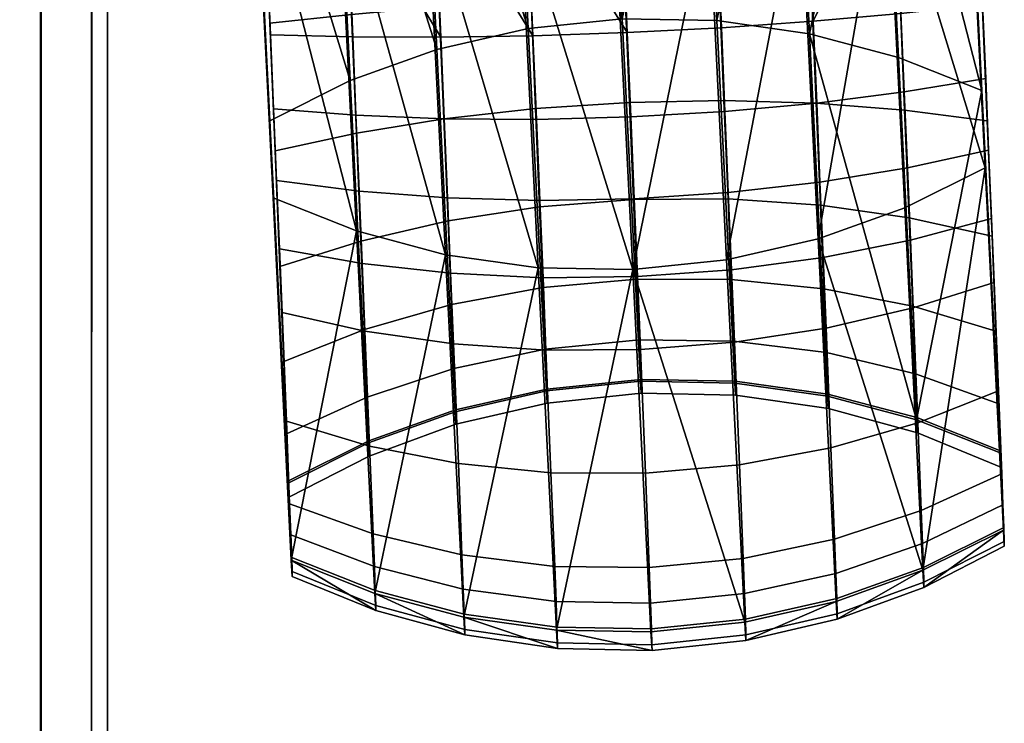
# Model space of a CAD drawing. Header units: millimetres. Extents: x -295 to 295, y -265 to 327.
# Tile 61 of 155: x 245 to 295, y -112 to -76. Entities that reach past the tile are written whole.
import ezdxf

# ---------------------------------------------------------------- set-up
doc = ezdxf.new("R2010")
doc.units = ezdxf.units.MM
doc.header["$MEASUREMENT"] = 0
for name, color, linetype in [('podnoz', 7, 'Continuous'), ('podrucky', 7, 'Continuous'), ('ram', 7, 'Continuous')]:
    doc.layers.add(name, color=color, linetype=linetype)

msp = doc.modelspace()

# ---------------------------------------------------------------- meshes
at = {"layer": 'podnoz'}
mesh = msp.add_polyface(dxfattribs=at)
corners = [(148.361, -132.913, 62.429), (132.913, -148.361, 62.429), (233.814, -247.389, 49.965), (41.582, -41.581, 74.811), (247.39, -233.814, 49.965), (235.726, -216.823, 25), (149.013, -132.163, 61.532), (248.042, -233.063, 49.068), (144.424, -122.437, 27.052), (29.662, -51.451, 52.313), (28.051, -53.121, 29.103), (122.438, -144.423, 27.052), (216.823, -235.725, 25), (233.063, -248.042, 49.068), (132.117, -148.968, 61.538), (132.913, -148.361, 62.429), (132.117, -148.968, 61.538), (233.063, -248.042, 49.068), (31.991, -49.342, 74.811), (149.013, -132.163, 61.532), (247.39, -233.814, 49.965), (248.042, -233.063, 49.068), (148.361, -132.913, 62.429), (250.212, -217.962, 6), (246.755, -216.753, 6), (244.648, -222.923, 6), (247.15, -223.726, 6), (243.157, -216.072, 6), (242.056, -222.493, 6), (253.449, -219.674, 6), (249.509, -224.885, 6), (239.498, -215.935, 6), (235.859, -216.345, 6), (236.822, -222.78, 6), (239.429, -222.445, 6), (232.322, -217.293, 6), (234.292, -223.491, 6), (228.966, -218.758, 6), (231.893, -224.563, 6), (256.053, -220.913, 5.5), (253.046, -218.844, 5.5), (253.449, -219.674, 6), (256.396, -221.848, 6), (249.77, -217.235, 5.5), (246.295, -216.12, 5.5), (246.755, -216.753, 6), (250.212, -217.962, 6), (242.694, -215.522, 5.5), (243.157, -216.072, 6), (239.045, -215.456, 5.5), (235.425, -215.921, 5.5), (235.859, -216.345, 6), (239.498, -215.935, 6), (231.911, -216.909, 5.5), (232.322, -217.293, 6), (228.579, -218.397, 5.5), (225.499, -220.355, 5.5), (225.865, -220.706, 6), (228.966, -218.758, 6), (253.046, -218.844, 2), (253.046, -218.844, 5.5), (256.053, -220.913, 5.5), (256.053, -220.913, 2), (246.295, -216.12, 2), (246.295, -216.12, 5.5), (249.77, -217.235, 5.5), (249.77, -217.235, 2), (242.694, -215.522, 2), (242.694, -215.522, 5.5), (235.425, -215.921, 2), (235.425, -215.921, 5.5), (239.045, -215.456, 5.5), (239.045, -215.456, 2), (231.911, -216.909, 2), (231.911, -216.909, 5.5), (225.499, -220.355, 2), (225.499, -220.355, 5.5), (228.579, -218.397, 5.5), (228.579, -218.397, 2), (222.736, -222.741, 2), (222.736, -222.741, 5.5)]
mesh.append_faces([[corners[k] for k in face] for face in [(0, 1, 2, 2), (3, 1, 0, 0), (2, 4, 0, 0), (5, 6, 7, 7), (6, 5, 8, 8), (9, 10, 11, 11), (12, 13, 14, 14), (11, 12, 14, 14), (15, 16, 17, 17), (15, 18, 16, 16), (19, 20, 21, 21), (22, 20, 19, 19), (23, 24, 25, 26), (24, 27, 28, 25), (29, 23, 26, 30), (31, 32, 33, 34), (32, 35, 36, 33), (35, 37, 38, 36), (27, 31, 34, 28), (39, 40, 41, 42), (43, 44, 45, 46), (44, 47, 48, 45), (40, 43, 46, 41), (49, 50, 51, 52), (50, 53, 54, 51), (55, 56, 57, 58), (53, 55, 58, 54), (47, 49, 52, 48), (59, 60, 61, 62), (63, 64, 65, 66), (67, 68, 64, 63), (66, 65, 60, 59), (69, 70, 71, 72), (73, 74, 70, 69), (75, 76, 77, 78), (79, 80, 76, 75), (78, 77, 74, 73), (72, 71, 68, 67)]])
at = {"layer": 'podrucky'}
mesh = msp.add_polyface(dxfattribs=at)
corners = [(256.78, -63.635, 480.818), (256.872, -65.626, 485.005), (256.623, -59.852, 482.266), (256.713, -61.79, 486.173), (256.775, -63.097, 490.335), (256.938, -66.992, 489.435), (257.858, -85.292, 568.831), (257.729, -77.059, 687.087), (257.416, -69.653, 687.301), (257.424, -70.001, 683.317), (270.019, -63.664, 474.167), (269.854, -59.951, 470.131), (274.621, -59.952, 469.905), (274.786, -63.696, 473.974), (265.342, -63.171, 474.721), (265.182, -59.548, 470.783), (270.156, -66.726, 478.717), (274.926, -66.784, 478.561), (265.477, -66.159, 479.16), (260.988, -65.112, 479.871), (260.859, -62.244, 475.61), (270.26, -68.979, 483.453), (275.03, -69.054, 483.337), (265.578, -68.357, 483.782), (261.086, -67.221, 484.306), (270.335, -70.524, 488.466), (275.105, -70.612, 488.39), (265.65, -69.864, 488.672), (256.78, -63.635, 480.818), (256.872, -65.626, 485.005), (256.658, -60.928, 476.796), (261.155, -68.668, 489), (256.938, -66.992, 489.435), (262.076, -86.968, 568.396), (270.988, -77.107, 691.22), (270.634, -68.728, 691.463), (265.986, -69.001, 690.596), (261.553, -69.312, 689.188), (266.332, -77.177, 690.359), (257.729, -77.059, 687.087), (261.884, -77.159, 688.961), (257.416, -69.653, 687.301), (260.779, -59.852, 486.876), (256.775, -63.097, 490.335), (260.838, -61.071, 490.755), (256.713, -61.79, 486.173), (275.496, -76.256, 570.709), (274.576, -57.956, 491.313), (269.83, -58.447, 491.255), (270.75, -76.747, 570.651), (265.217, -59.5, 491.066), (266.137, -77.8, 570.462), (261.758, -79.371, 570.151), (275.416, -69.632, 678.8), (275.646, -75.072, 678.643), (270.889, -75.316, 678.946), (270.656, -69.808, 679.106), (266.248, -75.639, 679.825), (266.006, -69.928, 679.99), (261.822, -76.032, 681.239), (261.566, -69.992, 681.414), (257.697, -76.482, 683.129), (257.424, -70.001, 683.317)]
mesh.append_faces([[corners[k] for k in face] for face in [(0, 1, 2, 2), (2, 1, 3, 3), (4, 3, 5, 5), (1, 5, 3, 3), (6, 4, 5, 5), (7, 8, 9, 9), (10, 11, 12, 13), (14, 15, 11, 10), (16, 10, 13, 17), (18, 14, 10, 16), (19, 20, 14, 18), (21, 16, 17, 22), (23, 18, 16, 21), (24, 19, 18, 23), (25, 22, 26, 26), (27, 23, 21, 21), (28, 19, 24, 29), (19, 28, 30, 20), (24, 23, 31, 31), (25, 27, 21, 21), (27, 31, 23, 23), (24, 31, 32, 32), (24, 32, 29, 29), (25, 21, 22, 22), (31, 33, 32, 32), (34, 35, 36, 36), (37, 38, 36, 36), (39, 40, 37, 41), (42, 43, 44, 44), (42, 45, 43, 43), (46, 47, 48, 48), (49, 48, 50, 50), (51, 50, 44, 44), (52, 44, 43, 43), (50, 51, 49, 49), (48, 49, 46, 46), (53, 54, 55, 56), (56, 55, 57, 58), (59, 60, 58, 57), (61, 62, 60, 59)]])
mesh = msp.add_polyface(dxfattribs=at)
corners = [(292.748, -62.114, 480.752), (292.591, -58.332, 482.199), (292.84, -64.105, 484.938), (292.68, -60.269, 486.107), (292.743, -61.577, 490.268), (292.906, -65.471, 489.369), (293.826, -83.771, 568.765), (293.384, -68.132, 687.235), (293.697, -75.539, 687.02), (293.391, -68.48, 683.25), (293.665, -74.961, 683.062), (274.786, -63.696, 473.974), (274.621, -59.952, 469.905), (279.371, -59.548, 470.113), (279.535, -63.261, 474.149), (284.29, -65.363, 479.126), (284.156, -62.375, 474.686), (288.547, -61.073, 475.559), (288.677, -63.941, 479.82), (279.674, -66.324, 478.7), (274.926, -66.784, 478.561), (284.392, -67.561, 483.747), (288.773, -66.05, 484.255), (279.777, -68.576, 483.436), (275.03, -69.054, 483.337), (292.627, -59.407, 476.73), (292.748, -62.114, 480.752), (292.84, -64.105, 484.938), (284.465, -69.069, 488.637), (279.852, -70.121, 488.448), (288.844, -67.497, 488.949), (292.906, -65.471, 489.369), (275.105, -70.612, 488.39), (285.385, -87.369, 568.033), (293.384, -68.132, 687.235), (289.24, -68.141, 689.137), (289.572, -75.988, 688.91), (284.801, -68.205, 690.561), (285.146, -76.381, 690.324), (275.748, -76.949, 691.506), (280.504, -76.705, 691.203), (280.15, -68.325, 691.446), (275.392, -68.501, 691.751), (270.634, -68.728, 691.463), (288.525, -59.9, 490.703), (293.664, -79.877, 569.664), (292.743, -61.577, 490.268), (279.346, -58.045, 491.237), (280.267, -76.345, 570.634), (284.031, -58.704, 491.031), (284.951, -77.004, 570.427), (274.576, -57.956, 491.313), (275.496, -76.256, 570.709), (285.062, -74.844, 679.79), (284.82, -69.132, 679.956), (289.255, -68.821, 681.363), (289.51, -74.861, 681.188), (293.391, -68.48, 683.25), (293.665, -74.961, 683.062), (280.406, -74.913, 678.928), (280.174, -69.405, 679.088), (275.646, -75.072, 678.643), (275.416, -69.632, 678.8), (289.446, -78.2, 570.099)]
mesh.append_faces([[corners[k] for k in face] for face in [(0, 1, 2, 2), (1, 3, 2, 2), (4, 5, 3, 3), (2, 3, 5, 5), (6, 5, 4, 4), (7, 8, 9, 9), (8, 10, 9, 9), (11, 12, 13, 14), (15, 16, 17, 18), (19, 14, 16, 15), (20, 11, 14, 19), (21, 15, 18, 22), (23, 19, 15, 21), (24, 20, 19, 23), (17, 25, 26, 18), (27, 22, 18, 26), (28, 23, 21, 21), (29, 24, 23, 23), (22, 30, 21, 21), (22, 27, 31, 31), (22, 31, 30, 30), (24, 29, 32, 32), (23, 28, 29, 29), (21, 30, 28, 28), (33, 28, 30, 30), (34, 35, 36, 36), (35, 37, 38, 38), (39, 40, 41, 42), (40, 38, 37, 41), (43, 39, 42, 42), (44, 45, 46, 46), (47, 48, 49, 49), (49, 50, 44, 44), (51, 52, 47, 47), (47, 52, 48, 48), (49, 48, 50, 50), (53, 54, 55, 56), (56, 55, 57, 58), (59, 60, 54, 53), (61, 62, 60, 59), (50, 63, 44, 44)]])
mesh = msp.add_polyface(dxfattribs=at)
corners = [(292.743, -61.577, 490.268), (293.664, -79.877, 569.664), (293.826, -83.771, 568.765), (293.665, -74.961, 683.062), (293.697, -75.539, 687.02), (293.854, -79.276, 686.243), (294.004, -82.894, 685.026), (294.146, -86.341, 683.385), (293.934, -81.397, 681.317), (294.175, -87.237, 678.097), (288.844, -67.497, 488.949), (292.906, -65.471, 489.369), (293.826, -83.771, 568.765), (279.852, -70.121, 488.448), (284.465, -69.069, 488.637), (280.771, -88.421, 567.844), (285.385, -87.369, 568.033), (276.025, -88.912, 567.786), (275.105, -70.612, 488.39), (270.335, -70.524, 488.466), (285.485, -84.5, 688.123), (285.643, -88.305, 686.312), (290.049, -87.433, 685.059), (289.897, -83.781, 686.797), (280.852, -85.026, 688.946), (281.014, -88.926, 687.09), (276.1, -85.338, 689.231), (276.262, -89.27, 687.36), (285.318, -80.506, 689.466), (289.738, -79.948, 688.086), (280.682, -80.932, 690.323), (275.928, -81.211, 690.619), (285.146, -76.381, 690.324), (289.572, -75.988, 688.91), (280.504, -76.705, 691.203), (275.748, -76.949, 691.506), (293.854, -79.276, 686.243), (294.004, -82.894, 685.026), (293.697, -75.539, 687.02), (294.146, -86.341, 683.385), (289.24, -68.141, 689.137), (293.384, -68.132, 687.235), (275.496, -76.256, 570.709), (276.416, -94.556, 650.105), (281.188, -94.645, 650.03), (280.267, -76.345, 570.634), (285.871, -95.304, 649.823), (284.951, -77.004, 570.427), (285.299, -80.516, 678.252), (289.761, -80.86, 679.561), (289.985, -86.304, 676.56), (285.511, -85.663, 675.414), (280.635, -80.383, 677.445), (280.84, -85.347, 674.709), (275.871, -80.473, 677.178), (276.073, -85.375, 674.476), (285.062, -74.844, 679.79), (289.51, -74.861, 681.188), (280.406, -74.913, 678.928), (275.646, -75.072, 678.643), (293.934, -81.397, 681.317), (294.175, -87.237, 678.097), (293.665, -74.961, 683.062), (293.664, -79.877, 569.664), (288.525, -59.9, 490.703), (289.446, -78.2, 570.099), (290.367, -96.5, 649.496), (289.764, -85.797, 568.345)]
mesh.append_faces([[corners[k] for k in face] for face in [(0, 1, 2, 2), (3, 4, 5, 5), (6, 7, 8, 8), (9, 8, 7, 7), (8, 5, 6, 6), (3, 5, 8, 8), (10, 11, 12, 12), (13, 14, 15, 15), (16, 15, 14, 14), (17, 18, 13, 13), (19, 18, 17, 17), (17, 13, 15, 15), (20, 21, 22, 23), (24, 25, 21, 20), (26, 27, 25, 24), (28, 20, 23, 29), (30, 24, 20, 28), (31, 26, 24, 30), (32, 28, 29, 33), (34, 30, 28, 32), (35, 31, 30, 34), (36, 29, 23, 37), (38, 33, 29, 36), (37, 23, 22, 39), (33, 40, 32, 32), (38, 41, 33, 33), (42, 43, 44, 45), (45, 44, 46, 47), (48, 49, 50, 51), (52, 48, 51, 53), (54, 52, 53, 55), (56, 57, 49, 48), (58, 56, 48, 52), (59, 58, 52, 54), (60, 61, 50, 49), (62, 60, 49, 57), (63, 64, 65, 65), (47, 66, 65, 65), (10, 12, 67, 67), (10, 67, 16, 16)]])
mesh = msp.add_polyface(dxfattribs=at)
corners = [(256.775, -63.097, 490.335), (257.858, -85.292, 568.831), (257.695, -81.398, 569.731), (258.207, -88.758, 678.164), (258.179, -87.862, 683.452), (257.966, -82.918, 681.383), (257.697, -76.482, 683.129), (257.729, -77.059, 687.087), (257.424, -70.001, 683.317), (257.885, -80.797, 686.309), (258.036, -84.415, 685.092), (270.335, -70.524, 488.466), (271.256, -88.823, 567.862), (265.65, -69.864, 488.672), (266.57, -88.164, 568.068), (261.155, -68.668, 489), (276.025, -88.912, 567.786), (262.076, -86.968, 568.396), (256.938, -66.992, 489.435), (257.858, -85.292, 568.831), (271.336, -85.428, 688.964), (271.497, -89.328, 687.108), (276.262, -89.27, 687.36), (276.1, -85.338, 689.231), (266.672, -85.296, 688.157), (266.829, -89.101, 686.346), (262.209, -84.951, 686.848), (262.36, -88.604, 685.11), (271.165, -81.335, 690.341), (275.928, -81.211, 690.619), (266.505, -81.302, 689.501), (262.049, -81.118, 688.137), (270.988, -77.107, 691.22), (275.748, -76.949, 691.506), (266.332, -77.177, 690.359), (261.884, -77.159, 688.961), (258.036, -84.415, 685.092), (258.179, -87.862, 683.452), (257.885, -80.797, 686.309), (257.729, -77.059, 687.087), (265.986, -69.001, 690.596), (261.553, -69.312, 689.188), (270.634, -68.728, 691.463), (266.137, -77.8, 570.462), (267.058, -96.1, 649.858), (271.67, -95.047, 650.047), (270.75, -76.747, 570.651), (256.775, -63.097, 490.335), (257.695, -81.398, 569.731), (261.758, -79.371, 570.151), (260.838, -61.071, 490.755), (276.416, -94.556, 650.105), (275.496, -76.256, 570.709), (271.117, -80.786, 677.463), (275.871, -80.473, 677.178), (276.073, -85.375, 674.476), (271.322, -85.75, 674.726), (266.484, -81.311, 678.287), (266.697, -86.458, 675.449), (262.072, -82.031, 679.612), (262.297, -87.474, 676.611), (270.889, -75.316, 678.946), (275.646, -75.072, 678.643), (266.248, -75.639, 679.825), (261.822, -76.032, 681.239), (258.207, -88.758, 678.164), (257.966, -82.918, 681.383), (257.697, -76.482, 683.129)]
mesh.append_faces([[corners[k] for k in face] for face in [(0, 1, 2, 2), (3, 4, 5, 5), (6, 7, 8, 8), (9, 6, 5, 5), (9, 7, 6, 6), (9, 5, 10, 10), (10, 5, 4, 4), (11, 12, 13, 13), (14, 15, 13, 13), (12, 11, 16, 16), (15, 14, 17, 17), (18, 17, 19, 19), (13, 12, 14, 14), (20, 21, 22, 23), (24, 25, 21, 20), (26, 27, 25, 24), (28, 20, 23, 29), (30, 24, 20, 28), (31, 26, 24, 30), (32, 28, 29, 33), (34, 30, 28, 32), (35, 31, 30, 34), (26, 36, 37, 27), (31, 38, 36, 26), (38, 31, 35, 39), (32, 40, 34, 34), (34, 41, 35, 35), (42, 32, 33, 33), (43, 44, 45, 46), (47, 48, 49, 49), (50, 49, 43, 43), (51, 52, 46, 45), (53, 54, 55, 56), (57, 53, 56, 58), (59, 57, 58, 60), (61, 62, 54, 53), (63, 61, 53, 57), (64, 63, 57, 59), (59, 60, 65, 66), (66, 67, 64, 59)]])
mesh = msp.add_polyface(dxfattribs=at)
corners = [(293.826, -83.771, 568.765), (293.664, -79.877, 569.664), (294.746, -102.071, 648.161), (294.584, -98.177, 649.06), (294.502, -95.045, 676.35), (294.667, -99.226, 670.227), (294.369, -92.029, 673.726), (294.514, -95.688, 668.368), (294.279, -89.568, 681.346), (294.175, -87.237, 678.097), (294.146, -86.341, 683.385), (280.771, -88.421, 567.844), (281.692, -106.721, 647.24), (276.025, -88.912, 567.786), (294.746, -102.071, 648.161), (290.685, -104.097, 647.741), (293.826, -83.771, 568.765), (286.305, -105.669, 647.43), (285.385, -87.369, 568.033), (285.789, -91.868, 684.061), (286.035, -97.913, 678.546), (290.425, -96.654, 677.606), (290.189, -90.852, 682.898), (281.164, -92.577, 684.783), (281.416, -98.773, 679.132), (276.413, -92.952, 685.034), (276.667, -99.199, 679.336), (285.643, -88.305, 686.312), (290.049, -87.433, 685.059), (281.014, -88.926, 687.09), (276.262, -89.27, 687.36), (294.502, -95.045, 676.35), (294.279, -89.568, 681.346), (294.146, -86.341, 683.385), (293.664, -79.877, 569.664), (290.367, -96.5, 649.496), (294.584, -98.177, 649.06), (284.951, -77.004, 570.427), (285.871, -95.304, 649.823), (285.889, -95.202, 661.343), (290.385, -96.392, 661.679), (290.406, -97.167, 655.507), (285.908, -95.935, 655.508), (281.203, -94.546, 661.139), (281.223, -95.253, 655.511), (276.433, -94.459, 661.076), (276.452, -95.156, 655.518), (285.811, -93.11, 666.84), (290.302, -94.18, 667.492), (281.128, -92.529, 666.44), (276.357, -92.467, 666.31), (285.683, -89.886, 671.562), (290.167, -90.77, 672.486), (281.005, -89.42, 670.993), (276.236, -89.397, 670.807), (285.511, -85.663, 675.414), (289.985, -86.304, 676.56), (280.84, -85.347, 674.709), (276.073, -85.375, 674.476), (281.188, -94.645, 650.03), (294.514, -95.688, 668.368), (294.604, -98.061, 662.131), (294.369, -92.029, 673.726), (294.175, -87.237, 678.097), (276.416, -94.556, 650.105), (289.446, -78.2, 570.099), (289.764, -85.797, 568.345)]
mesh.append_faces([[corners[k] for k in face] for face in [(0, 1, 2, 2), (2, 1, 3, 3), (4, 5, 6, 6), (7, 6, 5, 5), (8, 4, 9, 9), (6, 9, 4, 4), (10, 8, 9, 9), (11, 12, 13, 13), (14, 15, 16, 16), (15, 17, 18, 18), (19, 20, 21, 22), (23, 24, 20, 19), (25, 26, 24, 23), (27, 19, 22, 28), (29, 23, 19, 27), (30, 25, 23, 29), (21, 31, 32, 22), (33, 28, 22, 32), (34, 35, 36, 36), (37, 38, 35, 35), (39, 40, 41, 42), (43, 39, 42, 44), (45, 43, 44, 46), (47, 48, 40, 39), (49, 47, 39, 43), (50, 49, 43, 45), (51, 52, 48, 47), (53, 51, 47, 49), (54, 53, 49, 50), (55, 56, 52, 51), (57, 55, 51, 53), (58, 57, 53, 54), (38, 42, 41, 35), (42, 38, 59, 44), (60, 61, 40, 48), (62, 60, 48, 52), (52, 56, 63, 62), (44, 59, 64, 46), (34, 65, 35, 35), (15, 66, 16, 16), (15, 18, 66, 66)]])
mesh = msp.add_polyface(dxfattribs=at)
corners = [(257.858, -85.292, 568.831), (258.779, -103.592, 648.227), (257.695, -81.398, 569.731), (258.616, -99.698, 649.127), (258.534, -96.566, 676.417), (258.312, -91.089, 681.412), (258.207, -88.758, 678.164), (258.401, -93.55, 673.792), (258.179, -87.862, 683.452), (258.699, -100.747, 670.293), (258.547, -97.208, 668.434), (276.946, -107.212, 647.182), (272.176, -107.124, 647.258), (276.025, -88.912, 567.786), (271.256, -88.823, 567.862), (267.491, -106.464, 647.464), (266.57, -88.164, 568.068), (262.996, -105.268, 647.792), (262.076, -86.968, 568.396), (258.779, -103.592, 648.227), (257.858, -85.292, 568.831), (271.646, -92.979, 684.801), (271.898, -99.175, 679.149), (276.667, -99.199, 679.336), (276.413, -92.952, 685.034), (266.976, -92.664, 684.095), (267.221, -98.709, 678.581), (262.501, -92.023, 682.949), (262.736, -97.825, 677.657), (271.497, -89.328, 687.108), (276.262, -89.27, 687.36), (266.829, -89.101, 686.346), (262.36, -88.604, 685.11), (258.312, -91.089, 681.412), (258.534, -96.566, 676.417), (258.179, -87.862, 683.452), (257.695, -81.398, 569.731), (258.616, -99.698, 649.127), (262.678, -97.671, 649.547), (261.758, -79.371, 570.151), (267.058, -96.1, 649.858), (266.137, -77.8, 570.462), (271.687, -94.949, 661.157), (276.433, -94.459, 661.076), (276.452, -95.156, 655.518), (271.706, -95.655, 655.529), (267.074, -95.998, 661.378), (267.095, -96.73, 655.542), (262.696, -97.563, 661.73), (262.717, -98.338, 655.558), (271.611, -92.932, 666.457), (276.357, -92.467, 666.31), (266.996, -93.906, 666.874), (262.613, -95.351, 667.543), (271.488, -89.822, 671.011), (276.236, -89.397, 670.807), (266.869, -90.682, 671.596), (262.479, -91.941, 672.537), (271.322, -85.75, 674.726), (276.073, -85.375, 674.476), (266.697, -86.458, 675.449), (262.297, -87.474, 676.611), (271.67, -95.047, 650.047), (276.416, -94.556, 650.105), (258.635, -99.582, 662.198), (258.547, -97.208, 668.434), (258.401, -93.55, 673.792), (258.207, -88.758, 678.164)]
mesh.append_faces([[corners[k] for k in face] for face in [(0, 1, 2, 2), (1, 3, 2, 2), (4, 5, 6, 6), (7, 4, 6, 6), (8, 6, 5, 5), (9, 4, 7, 7), (10, 9, 7, 7), (11, 12, 13, 13), (13, 12, 14, 14), (15, 16, 14, 14), (16, 17, 18, 18), (18, 19, 20, 20), (21, 22, 23, 24), (25, 26, 22, 21), (27, 28, 26, 25), (29, 21, 24, 30), (31, 25, 21, 29), (32, 27, 25, 31), (27, 33, 34, 28), (32, 35, 33, 27), (36, 37, 38, 39), (39, 38, 40, 41), (42, 43, 44, 45), (46, 42, 45, 47), (48, 46, 47, 49), (50, 51, 43, 42), (52, 50, 42, 46), (53, 52, 46, 48), (54, 55, 51, 50), (56, 54, 50, 52), (57, 56, 52, 53), (58, 59, 55, 54), (60, 58, 54, 56), (61, 60, 56, 57), (62, 45, 44, 63), (38, 49, 47, 40), (45, 62, 40, 47), (53, 48, 64, 65), (65, 66, 57, 53), (61, 57, 66, 67)]])
mesh = msp.add_polyface(dxfattribs=at)
corners = [(258.827, -104.409, 655.598), (258.658, -100.413, 655.576), (258.616, -99.698, 649.127), (258.824, -104.16, 659.41), (258.635, -99.582, 662.198), (258.801, -103.459, 663.166), (258.779, -103.592, 648.227), (258.76, -102.316, 666.81), (258.699, -100.747, 670.293), (258.547, -97.208, 668.434), (271.256, -88.823, 567.862), (272.176, -107.124, 647.258), (267.491, -106.464, 647.464), (266.57, -88.164, 568.068), (262.996, -105.268, 647.792), (262.076, -86.968, 568.396), (258.779, -103.592, 648.227), (272.227, -107.766, 659.91), (272.23, -108.049, 655.597), (277.002, -108.145, 655.59), (276.997, -107.86, 659.938), (267.541, -107.092, 659.809), (267.545, -107.367, 655.601), (263.043, -105.87, 659.64), (263.047, -106.135, 655.601), (272.201, -106.974, 664.158), (276.971, -107.061, 664.221), (267.516, -106.318, 663.954), (263.02, -105.128, 663.618), (272.153, -105.68, 668.282), (276.924, -105.757, 668.379), (267.47, -105.056, 667.977), (262.976, -103.917, 667.48), (272.086, -103.905, 672.222), (276.855, -103.967, 672.351), (267.403, -103.324, 671.822), (262.912, -102.254, 671.169), (271.898, -99.175, 679.149), (276.667, -99.199, 679.336), (267.221, -98.709, 678.581), (262.736, -97.825, 677.657), (258.801, -103.459, 663.166), (258.824, -104.16, 659.41), (258.76, -102.316, 666.81), (258.827, -104.409, 655.598), (258.699, -100.747, 670.293), (258.534, -96.566, 676.417), (258.616, -99.698, 649.127), (258.658, -100.413, 655.576), (262.717, -98.338, 655.558), (262.678, -97.671, 649.547), (262.696, -97.563, 661.73), (258.635, -99.582, 662.198)]
mesh.append_faces([[corners[k] for k in face] for face in [(0, 1, 2, 2), (3, 4, 1, 1), (1, 0, 3, 3), (3, 5, 4, 4), (0, 2, 6, 6), (7, 4, 5, 5), (8, 9, 7, 7), (4, 7, 9, 9), (10, 11, 12, 12), (13, 12, 14, 14), (15, 14, 16, 16), (17, 18, 19, 20), (21, 22, 18, 17), (23, 24, 22, 21), (25, 17, 20, 26), (27, 21, 17, 25), (28, 23, 21, 27), (29, 25, 26, 30), (31, 27, 25, 29), (32, 28, 27, 31), (33, 29, 30, 34), (35, 31, 29, 33), (36, 32, 31, 35), (37, 33, 34, 38), (39, 35, 33, 37), (40, 36, 35, 39), (19, 18, 11, 11), (12, 11, 18, 18), (12, 22, 14, 14), (14, 24, 16, 16), (18, 22, 12, 12), (14, 22, 24, 24), (28, 41, 42, 23), (32, 43, 41, 28), (23, 42, 44, 24), (36, 45, 43, 32), (45, 36, 40, 46), (16, 24, 44, 44), (47, 48, 49, 50), (51, 49, 48, 52)]])
mesh = msp.add_polyface(dxfattribs=at)
corners = [(294.795, -102.888, 655.532), (294.584, -98.177, 649.06), (294.626, -98.892, 655.51), (294.727, -100.795, 666.744), (294.604, -98.061, 662.131), (294.514, -95.688, 668.368), (294.791, -102.639, 659.344), (294.769, -101.938, 663.099), (294.746, -102.071, 648.161), (294.667, -99.226, 670.227), (280.771, -88.421, 567.844), (285.385, -87.369, 568.033), (286.305, -105.669, 647.43), (281.692, -106.721, 647.24), (276.946, -107.212, 647.182), (276.025, -88.912, 567.786), (286.354, -106.296, 659.774), (286.358, -106.571, 655.566), (290.736, -104.964, 655.55), (290.732, -104.699, 659.589), (281.743, -107.364, 659.892), (281.747, -107.646, 655.579), (276.997, -107.86, 659.938), (277.002, -108.145, 655.59), (286.33, -105.522, 663.919), (290.708, -103.957, 663.567), (281.717, -106.571, 664.141), (276.971, -107.061, 664.221), (286.283, -104.26, 667.943), (290.664, -102.746, 667.429), (281.67, -105.278, 668.264), (276.924, -105.757, 668.379), (286.217, -102.528, 671.787), (290.601, -101.084, 671.118), (281.603, -103.503, 672.204), (276.855, -103.967, 672.351), (286.035, -97.913, 678.546), (290.425, -96.654, 677.606), (281.416, -98.773, 679.132), (276.667, -99.199, 679.336), (290.685, -104.097, 647.741), (294.746, -102.071, 648.161), (294.795, -102.888, 655.532), (294.791, -102.639, 659.344), (294.769, -101.938, 663.099), (294.667, -99.226, 670.227), (294.727, -100.795, 666.744), (294.502, -95.045, 676.35), (272.176, -107.124, 647.258), (294.626, -98.892, 655.51), (294.584, -98.177, 649.06), (290.367, -96.5, 649.496), (290.406, -97.167, 655.507), (290.385, -96.392, 661.679), (294.604, -98.061, 662.131)]
mesh.append_faces([[corners[k] for k in face] for face in [(0, 1, 2, 2), (3, 4, 5, 5), (4, 6, 2, 2), (2, 6, 0, 0), (3, 7, 4, 4), (7, 6, 4, 4), (0, 8, 1, 1), (9, 3, 5, 5), (10, 11, 12, 13), (13, 14, 15, 15), (16, 17, 18, 19), (20, 21, 17, 16), (22, 23, 21, 20), (24, 16, 19, 25), (26, 20, 16, 24), (27, 22, 20, 26), (28, 24, 25, 29), (30, 26, 24, 28), (31, 27, 26, 30), (32, 28, 29, 33), (34, 30, 28, 32), (35, 31, 30, 34), (36, 32, 33, 37), (38, 34, 32, 36), (39, 35, 34, 38), (40, 41, 18, 18), (42, 18, 41, 41), (18, 42, 43, 19), (17, 12, 40, 40), (13, 12, 21, 21), (12, 17, 21, 21), (17, 40, 18, 18), (44, 25, 19, 43), (45, 33, 29, 46), (47, 37, 33, 45), (46, 29, 25, 44), (21, 23, 14, 13), (23, 48, 14, 14), (49, 50, 51, 52), (52, 53, 54, 49)]])
at = {"layer": 'ram'}
mesh = msp.add_polyface(dxfattribs=at)
corners = [(253.737, 7.55, 462.984), (243.746, 7.127, 463.002), (243.787, 6.318, 466.285), (253.777, 6.74, 466.266), (243.895, 3.864, 468.608), (253.886, 4.286, 468.589), (244.036, 0.545, 469.234), (254.027, 0.967, 469.216), (244.166, -2.586, 467.965), (254.157, -2.163, 467.947), (244.244, -4.534, 465.204), (254.234, -4.112, 465.185), (244.244, -4.682, 461.826), (254.234, -4.259, 461.808), (244.166, -2.982, 458.905), (254.157, -2.559, 458.886), (244.036, 0.027, 457.368), (254.027, 0.449, 457.349), (243.895, 3.388, 457.703), (253.886, 3.81, 457.684), (243.787, 6.035, 459.803), (253.777, 6.457, 459.785), (233.743, -137.777, 486.178), (229.85, -138.005, 483.62), (229.849, -160.563, 485.603), (233.742, -160.347, 488.162), (237.975, -137.705, 486.991), (237.974, -160.277, 488.975), (242.209, -137.777, 486.195), (242.209, -160.344, 488.178), (246.113, -138.005, 483.652), (246.111, -160.557, 485.634), (248.682, -138.352, 479.774), (248.681, -160.884, 481.754), (249.497, -138.728, 475.559), (249.496, -161.24, 477.538), (248.697, -139.105, 471.341), (248.697, -161.595, 473.318), (246.145, -139.453, 467.453), (246.144, -161.924, 469.428), (242.251, -139.681, 464.895), (242.25, -162.141, 466.869), (233.75, -43.701, 477.844), (229.857, -43.927, 475.286), (237.982, -43.629, 478.657), (242.217, -43.7, 477.861), (246.12, -43.925, 475.317), (248.688, -44.268, 471.439), (249.504, -44.641, 467.224), (248.705, -45.014, 463.006), (246.152, -45.357, 459.117), (242.258, -45.583, 456.559), (238.027, -45.655, 455.746), (238.02, -139.753, 464.082), (233.951, -45.59, 456.481), (233.943, -139.687, 464.817), (230.145, -45.381, 458.84), (230.137, -139.475, 467.175), (227.521, -45.058, 462.493), (227.514, -139.148, 470.829), (233.754, 50.379, 469.578), (229.859, 50.156, 467.019), (237.984, 50.45, 470.39), (242.219, 50.381, 469.594), (246.123, 50.159, 467.051), (248.691, 49.82, 463.172), (249.508, 49.452, 458.956), (248.708, 49.084, 454.737), (246.154, 48.745, 450.849), (242.262, 48.521, 448.29), (238.029, 48.45, 447.477), (233.953, 48.515, 448.213), (230.146, 48.72, 450.571), (227.523, 49.039, 454.225), (239.908, -123.545, 472.533), (236.092, -123.466, 475.764), (236.092, -143.46, 476.252), (239.908, -143.539, 473.022), (239.908, -103.551, 472.044), (236.092, -103.472, 475.275)]
mesh.append_faces([[corners[k] for k in face] for face in [(0, 1, 2, 3), (3, 2, 4, 5), (5, 4, 6, 7), (7, 6, 8, 9), (9, 8, 10, 11), (11, 10, 12, 13), (13, 12, 14, 15), (15, 14, 16, 17), (17, 16, 18, 19), (19, 18, 20, 21), (21, 20, 1, 0), (22, 23, 24, 25), (26, 22, 25, 27), (28, 26, 27, 29), (30, 28, 29, 31), (32, 30, 31, 33), (34, 32, 33, 35), (36, 34, 35, 37), (38, 36, 37, 39), (40, 38, 39, 41), (42, 43, 23, 22), (44, 42, 22, 26), (45, 44, 26, 28), (46, 45, 28, 30), (47, 46, 30, 32), (48, 47, 32, 34), (49, 48, 34, 36), (50, 49, 36, 38), (51, 50, 38, 40), (52, 51, 40, 53), (54, 52, 53, 55), (56, 54, 55, 57), (58, 56, 57, 59), (60, 61, 43, 42), (62, 60, 42, 44), (63, 62, 44, 45), (64, 63, 45, 46), (65, 64, 46, 47), (66, 65, 47, 48), (67, 66, 48, 49), (68, 67, 49, 50), (69, 68, 50, 51), (70, 69, 51, 52), (71, 70, 52, 54), (72, 71, 54, 56), (73, 72, 56, 58), (74, 75, 76, 77), (78, 79, 75, 74)]])

doc.saveas('drawing.dxf')
